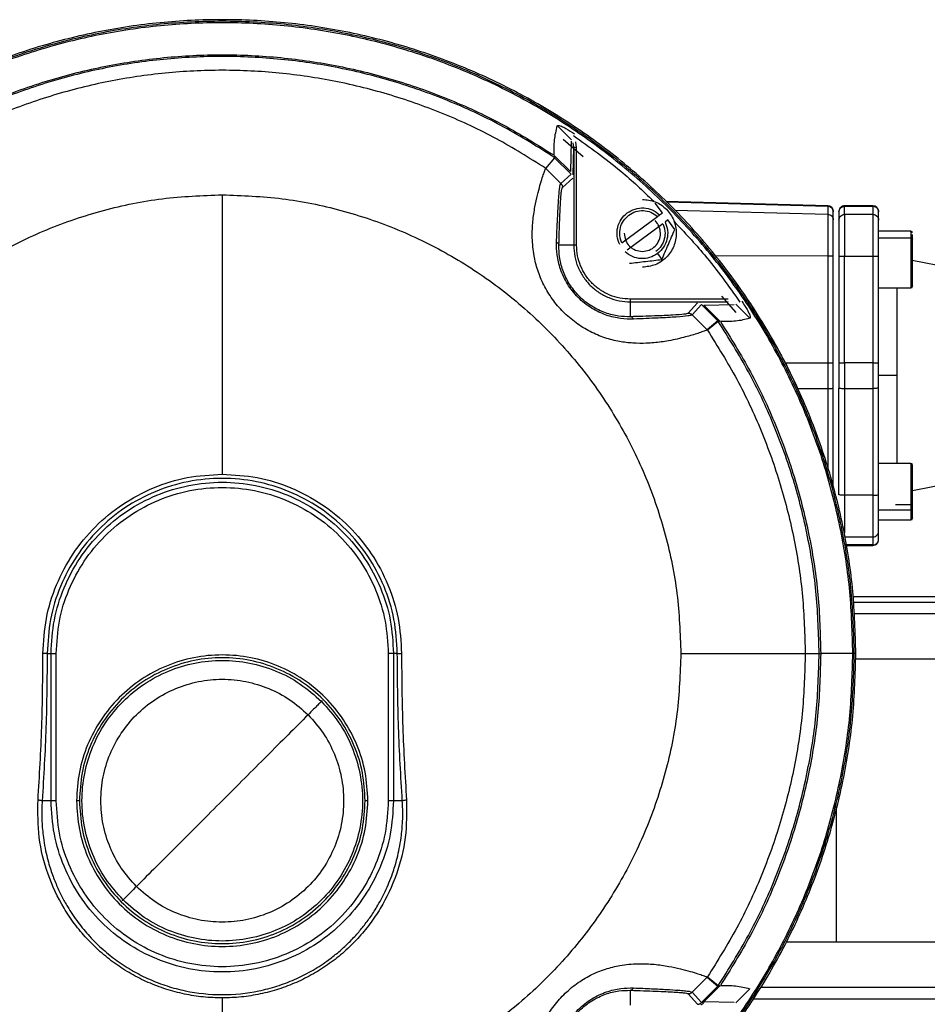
# Model space of a CAD drawing. Header units: millimetres. Extents: x 382 to 2568, y 89 to 1789.
# Tile 4 of 41: x 1149 to 1309, y 179 to 353. Entities that reach past the tile are written whole.
import ezdxf

# ---------------------------------------------------------------- set-up
doc = ezdxf.new("R2010")
doc.units = ezdxf.units.MM

msp = doc.modelspace()

# ---------------------------------------------------------------- linework, layer by layer
at = {"color": 7, "linetype": 'Continuous', "lineweight": 25}
for p, q in [((1244.11, 333.76), (1246.52, 331.35)), ((1248.62, 328.32), (1245.06, 331.42)), ((1246.48, 331.09), (1246.36, 325.72)), ((1246.92, 329.98), (1246.83, 330.83)), ((1247.42, 329.98), (1247.28, 330.97)), ((1246.82, 325.18), (1246.92, 329.98)), ((1246.92, 329.98), (1246.92, 312.71)), ((1247.42, 312.71), (1247.42, 329.98)), ((1242.01, 326.28), (1243.57, 328.18)), ((1246.36, 325.72), (1243.55, 328.54)), ((1243.56, 328.19), (1246.49, 325.26)), ((1244.65, 323.63), (1242.01, 326.28)), ((1244.79, 323.45), (1244.61, 323.63)), ((1244.63, 323.55), (1244.65, 323.63)), ((1246.49, 325.26), (1244.65, 323.63)), ((1244.95, 322.93), (1246.78, 324.55)), ((1262.59, 318.46), (1261.34, 320.13)), ((1291.84, 319.71), (1263.23, 320.46)), ((1262.11, 318.1), (1262.59, 318.46)), ((1291.84, 319.63), (1291.84, 318.19)), ((1292.81, 317.2), (1292.81, 318.63)), ((1293.81, 318.6), (1293.81, 317.17)), ((1299.82, 319.69), (1294.81, 319.69)), ((1294.81, 319.6), (1299.81, 319.6)), ((1294.81, 318.17), (1294.81, 319.6)), ((1299.81, 319.6), (1299.81, 318.17)), ((1300.81, 317.17), (1300.81, 318.6)), ((1255.44, 313.13), (1261.72, 317.82)), ((1261.72, 317.82), (1262.11, 318.1)), ((1263.55, 317.18), (1263.07, 316.82)), ((1264.79, 315.5), (1263.55, 317.18)), ((1299.81, 318.17), (1294.81, 318.17)), ((1262.68, 316.53), (1256.39, 311.85)), ((1306.51, 315.19), (1300.81, 315.19)), ((1300.81, 314.02), (1306.51, 314.02)), ((1306.81, 313.79), (1306.81, 314.64)), ((1246.92, 312.71), (1244.31, 312.71)), ((1261.73, 311.24), (1262.51, 310.2)), ((1291.84, 310.8), (1291.84, 291.96)), ((1292.81, 291.88), (1292.81, 310.72)), ((1293.81, 310.72), (1293.81, 291.88)), ((1294.81, 310.8), (1299.81, 310.8)), ((1294.81, 291.96), (1294.81, 310.8)), ((1299.81, 310.8), (1299.81, 291.96)), ((1300.81, 291.88), (1300.81, 310.72)), ((1332.2, 305), (1306.77, 310.01)), ((1300.81, 305.19), (1306.51, 305.19)), ((1274.2, 303.2), (1256.94, 303.2)), ((1256.94, 300.09), (1256.94, 302.7)), ((1256.94, 302.7), (1274.2, 302.7)), ((1274.2, 302.7), (1269.41, 302.59)), ((1275.65, 300.83), (1273.13, 303.72)), ((1268.78, 302.56), (1267.15, 300.72)), ((1267.86, 300.43), (1269.49, 302.27)), ((1269.49, 302.27), (1272.41, 299.34)), ((1269.95, 302.13), (1275.31, 302.25)), ((1269.95, 302.13), (1272.76, 299.32)), ((1275.58, 302.29), (1277.99, 299.88)), ((1267.15, 300.72), (1267.15, 300.68)), ((1267.87, 300.42), (1267.71, 300.55)), ((1267.86, 300.43), (1267.86, 300.42)), ((1270.51, 297.78), (1267.86, 300.43)), ((1272.41, 299.34), (1270.51, 297.78)), ((1272.47, 299.27), (1270.57, 297.7)), ((1270.53, 297.76), (1270.54, 297.75)), ((1270.53, 297.76), (1270.54, 297.75)), ((1270.54, 297.75), (1270.54, 297.75)), ((1291.84, 291.96), (1291.84, 287.41)), ((1292.81, 287.49), (1292.81, 291.88)), ((1293.81, 291.88), (1293.81, 287.49)), ((1294.81, 291.96), (1294.81, 287.41)), ((1299.81, 291.96), (1294.81, 291.96)), ((1299.81, 291.96), (1299.81, 287.41)), ((1300.81, 287.49), (1300.81, 291.88)), ((1292.81, 269.74), (1292.81, 287.49)), ((1293.81, 268.65), (1293.81, 287.49)), ((1294.81, 287.41), (1299.81, 287.41)), ((1294.81, 287.41), (1294.81, 268.57)), ((1299.81, 287.41), (1299.81, 268.57)), ((1300.81, 268.65), (1300.81, 287.49)), ((1306.51, 274.18), (1300.81, 274.18)), ((1306.81, 269.37), (1332.2, 274.37)), ((1299.81, 268.57), (1294.81, 268.57)), ((1303.81, 266.93), (1306.81, 266.93)), ((1300.81, 265.96), (1306.51, 265.96)), ((1300.81, 264.18), (1306.51, 264.18)), ((1294.81, 261.2), (1299.81, 261.2)), ((1299.81, 261.2), (1299.81, 259.77)), ((1300.81, 260.77), (1300.81, 262.2)), ((1299.81, 259.77), (1294.81, 259.77)), ((1295.05, 259.69), (1299.82, 259.69)), ((1327.26, 250.59), (1296.4, 250.59)), ((1329.01, 249.59), (1296.4, 249.59)), ((1342.81, 247.59), (1296.56, 247.59)), ((1153.87, 240.59), (1154.55, 240.59)), ((1154.55, 214.59), (1154.55, 240.59)), ((1155.47, 214.59), (1155.47, 240.59)), ((1214.15, 240.59), (1214.15, 214.59)), ((1215.07, 240.59), (1215.07, 214.59)), ((1215.75, 240.59), (1215.07, 240.59)), ((1287.85, 240.59), (1290.3, 240.59)), ((1296.26, 240.59), (1290.59, 240.59)), ((1296.79, 240.59), (1296.51, 240.59)), ((1334.32, 239.59), (1296.66, 239.59)), ((1202.48, 232.26), (1202.34, 232.12)), ((1154.55, 214.59), (1152.99, 214.59)), ((1159.56, 214.59), (1159.06, 214.59)), ((1210.56, 214.59), (1210.06, 214.59)), ((1216.63, 214.59), (1215.07, 214.59)), ((1167.28, 197.06), (1167.14, 196.92)), ((1293.35, 189.59), (1284.46, 189.59)), ((1334.32, 189.59), (1293.35, 189.59)), ((1267.86, 180.74), (1270.51, 183.39)), ((1270.51, 183.39), (1272.41, 181.83)), ((1270.54, 183.43), (1270.53, 183.41)), ((1270.54, 183.43), (1270.53, 183.41)), ((1270.54, 183.43), (1270.54, 183.43)), ((1270.57, 183.47), (1272.47, 181.91)), ((1256.94, 178.47), (1256.94, 181.09)), ((1272.41, 181.83), (1269.49, 178.91)), ((1272.76, 181.85), (1269.95, 179.04)), ((1277.99, 181.29), (1275.58, 178.88)), ((1342.81, 181.59), (1279.91, 181.59)), ((1267.15, 180.45), (1268.78, 178.61)), ((1267.67, 180.59), (1267.8, 180.72)), ((1267.8, 180.72), (1267.86, 180.78)), ((1269.49, 178.91), (1267.86, 180.74)), ((1278.68, 179.59), (1329.01, 179.59)), ((1275.31, 178.92), (1269.95, 179.04))]:
    msp.add_line(p, q, dxfattribs=at)
at = {"color": 8, "linetype": 'Continuous', "lineweight": 25}
for p, q in [((1263.33, 320.37), (1291.84, 319.63)), ((1264.78, 318.9), (1291.84, 318.19)), ((1291.84, 310.8), (1271.96, 310.84)), ((1267.86, 300.42), (1267.86, 300.39)), ((1284.23, 291.97), (1291.84, 291.96)), ((1286.4, 287.4), (1291.84, 287.41)), ((1291.84, 287.41), (1291.84, 273.47)), ((1293.35, 189.59), (1293.35, 213.59))]:
    msp.add_line(p, q, dxfattribs=at)
at = {"color": 7, "linetype": 'Continuous', "lineweight": 25}
for centre, radius, start, end in [((1291.81, 318.71), 1, 360, 88.5), ((1294.81, 318.69), 1, 89.186, 180), ((1299.81, 318.69), 1, 360, 90), ((1306.51, 314.89), 0.3, 360, 90), ((1306.51, 305.49), 0.3, 270, 360), ((1306.51, 273.88), 0.3, 360, 90), ((1306.51, 264.48), 0.3, 270, 360), ((1299.81, 260.69), 1, 270, 360)]:
    msp.add_arc(centre, radius, start, end, dxfattribs=at)
for points in [[(1296.79, 240.59), (1296.69, 244.25), (1296.48, 251.58), (1294.81, 262.47), (1292.15, 273.14), (1288.43, 283.51), (1283.73, 293.46), (1278.07, 302.9), (1271.51, 311.74), (1264.12, 319.9), (1255.97, 327.29), (1247.13, 333.85), (1237.68, 339.5), (1227.73, 344.21), (1217.37, 347.92), (1206.69, 350.59), (1195.81, 352.21), (1184.81, 352.75), (1173.82, 352.21), (1162.93, 350.59), (1152.25, 347.92), (1141.89, 344.21), (1131.94, 339.5), (1122.5, 333.85), (1113.66, 327.29), (1105.5, 319.9), (1098.11, 311.74), (1091.55, 302.9), (1085.89, 293.46), (1081.19, 283.51), (1077.48, 273.14), (1074.82, 262.47), (1073.14, 251.58), (1072.93, 244.25), (1072.83, 240.59)], [(1296.51, 240.59), (1296.41, 244.24), (1296.2, 251.55), (1294.53, 262.41), (1291.88, 273.06), (1288.17, 283.4), (1283.48, 293.32), (1277.83, 302.74), (1271.29, 311.56), (1263.92, 319.7), (1255.79, 327.07), (1246.97, 333.61), (1237.55, 339.25), (1227.63, 343.95), (1217.29, 347.65), (1206.64, 350.31), (1195.78, 351.93), (1184.81, 352.46), (1173.85, 351.93), (1162.99, 350.31), (1152.33, 347.65), (1142, 343.95), (1132.07, 339.25), (1122.66, 333.61), (1113.84, 327.07), (1105.7, 319.7), (1098.33, 311.56), (1091.79, 302.74), (1086.14, 293.32), (1081.45, 283.4), (1077.75, 273.06), (1075.1, 262.41), (1073.42, 251.55), (1073.22, 244.24), (1073.11, 240.59)], [(1296.26, 240.59), (1296.15, 244.23), (1295.94, 251.53), (1294.28, 262.36), (1291.63, 272.99), (1287.94, 283.3), (1283.25, 293.2), (1277.62, 302.6), (1271.1, 311.4), (1263.74, 319.52), (1255.62, 326.87), (1246.83, 333.4), (1237.43, 339.03), (1227.53, 343.71), (1217.21, 347.4), (1206.59, 350.06), (1195.75, 351.67), (1184.81, 352.21), (1173.87, 351.67), (1163.03, 350.06), (1152.41, 347.4), (1142.1, 343.71), (1132.19, 339.03), (1122.8, 333.4), (1114, 326.87), (1105.88, 319.52), (1098.53, 311.4), (1092, 302.6), (1086.37, 293.2), (1081.69, 283.3), (1077.99, 272.99), (1075.35, 262.36), (1073.68, 251.53), (1073.47, 244.23), (1073.37, 240.59)], [(1126.15, 328.61), (1129.08, 330.44), (1134.93, 334.11), (1144.35, 338.49), (1154.11, 342), (1164.18, 344.51), (1174.45, 346.03), (1184.81, 346.54), (1195.18, 346.03), (1205.44, 344.51), (1215.51, 342), (1225.27, 338.49), (1234.69, 334.11), (1240.55, 330.44), (1243.47, 328.61)], [(1243.49, 328.24), (1240.56, 330.09), (1234.71, 333.77), (1225.29, 338.17), (1215.53, 341.68), (1205.45, 344.21), (1195.18, 345.73), (1184.81, 346.24), (1174.44, 345.73), (1164.17, 344.21), (1154.1, 341.68), (1144.33, 338.17), (1134.91, 333.77), (1129.06, 330.09), (1126.13, 328.24)], [(1241.93, 326.34), (1239.08, 328.13), (1233.37, 331.7), (1224.2, 335.96), (1214.7, 339.37), (1204.89, 341.81), (1194.9, 343.29), (1184.81, 343.79), (1174.72, 343.29), (1164.73, 341.81), (1154.92, 339.37), (1145.42, 335.96), (1136.25, 331.7), (1130.55, 328.13), (1127.69, 326.34)], [(1247.42, 329.98), (1247.36, 329.98), (1247.23, 329.98), (1247.07, 329.98), (1246.95, 329.98), (1246.93, 329.98), (1246.92, 329.98)], [(1244.65, 323.63), (1244.7, 323.58), (1244.78, 323.49), (1244.87, 323.31), (1244.93, 323.12), (1244.94, 322.99), (1244.95, 322.93)], [(1103.76, 240.59), (1103.9, 244.12), (1104.16, 251.2), (1106.32, 261.62), (1109.71, 271.69), (1114.42, 281.23), (1120.33, 290.07), (1127.34, 298.06), (1135.33, 305.07), (1144.17, 310.98), (1153.71, 315.68), (1163.77, 319.08), (1174.2, 321.23), (1181.27, 321.5), (1184.81, 321.63)], [(1184.81, 321.63), (1184.81, 317.71), (1184.81, 309.86), (1184.81, 297.59), (1184.81, 285.08), (1184.81, 276.54), (1184.81, 272.27)], [(1184.81, 321.63), (1188.35, 321.5), (1195.42, 321.23), (1205.85, 319.08), (1215.92, 315.68), (1225.45, 310.98), (1234.29, 305.07), (1242.29, 298.06), (1249.3, 290.07), (1255.2, 281.23), (1259.91, 271.69), (1263.31, 261.62), (1265.46, 251.2), (1265.73, 244.12), (1265.86, 240.59)], [(1259.06, 320.83), (1259.84, 320.74), (1261.41, 320.56), (1263.41, 319.17), (1264.75, 317.19), (1265.21, 314.83), (1264.75, 312.47), (1263.41, 310.49), (1261.41, 309.1), (1259.84, 308.92), (1259.06, 308.83)], [(1255.05, 312.84), (1254.87, 313.33), (1254.5, 314.31), (1254.62, 315.9), (1255.24, 317.34), (1256.33, 318.49), (1257.74, 319.2), (1259.31, 319.39), (1260.86, 319.05), (1261.69, 318.42), (1262.11, 318.1)], [(1256.67, 318.04), (1257.06, 318.28), (1257.85, 318.75), (1259.24, 318.9), (1260.61, 318.63), (1261.35, 318.09), (1261.72, 317.82)], [(1291.84, 319.63), (1291.97, 319.61), (1292.22, 319.57), (1292.54, 319.34), (1292.77, 319.01), (1292.8, 318.76), (1292.81, 318.63)], [(1293.81, 318.6), (1293.83, 318.73), (1293.86, 318.99), (1294.09, 319.32), (1294.42, 319.55), (1294.68, 319.58), (1294.81, 319.6)], [(1299.81, 319.6), (1299.94, 319.58), (1300.2, 319.55), (1300.54, 319.32), (1300.77, 318.99), (1300.8, 318.73), (1300.81, 318.6)], [(1255.44, 313.13), (1255.28, 313.57), (1254.98, 314.43), (1255.11, 315.82), (1255.65, 317.11), (1256.33, 317.73), (1256.67, 318.04)], [(1263.07, 316.82), (1263.25, 316.33), (1263.62, 315.36), (1263.49, 313.77), (1262.89, 312.3), (1262.12, 311.6), (1261.73, 311.24)], [(1291.84, 318.19), (1291.84, 318.02), (1291.84, 317.69), (1291.84, 315.97), (1291.84, 313.62), (1291.84, 311.74), (1291.84, 310.8)], [(1291.84, 318.19), (1291.97, 318.18), (1292.22, 318.14), (1292.54, 317.91), (1292.77, 317.58), (1292.8, 317.33), (1292.81, 317.2)], [(1292.81, 310.72), (1292.81, 311.55), (1292.81, 313.19), (1292.81, 315.25), (1292.81, 316.75), (1292.81, 317.05), (1292.81, 317.2)], [(1293.81, 317.17), (1293.83, 317.3), (1293.86, 317.56), (1294.09, 317.89), (1294.42, 318.12), (1294.68, 318.15), (1294.81, 318.17)], [(1293.81, 317.17), (1293.81, 317.02), (1293.81, 316.73), (1293.81, 315.24), (1293.81, 313.18), (1293.81, 311.54), (1293.81, 310.72)], [(1294.81, 318.17), (1294.81, 318), (1294.81, 317.66), (1294.81, 315.96), (1294.81, 313.61), (1294.81, 311.73), (1294.81, 310.8)], [(1299.81, 318.17), (1299.81, 318), (1299.81, 317.66), (1299.81, 315.96), (1299.81, 313.61), (1299.81, 311.73), (1299.81, 310.8)], [(1299.81, 318.17), (1299.94, 318.15), (1300.2, 318.12), (1300.54, 317.89), (1300.77, 317.56), (1300.8, 317.3), (1300.81, 317.17)], [(1300.81, 310.72), (1300.81, 311.54), (1300.81, 313.18), (1300.81, 315.24), (1300.81, 316.73), (1300.81, 317.02), (1300.81, 317.17)], [(1306.51, 314.02), (1306.55, 314.01), (1306.63, 314.01), (1306.73, 313.95), (1306.8, 313.88), (1306.81, 313.82), (1306.81, 313.79)], [(1246.92, 312.71), (1246.96, 312.06), (1247.04, 310.74), (1247.63, 308.85), (1248.56, 307.11), (1249.81, 305.59), (1251.34, 304.33), (1253.08, 303.41), (1254.97, 302.81), (1256.28, 302.74), (1256.94, 302.7)], [(1247.42, 312.71), (1247.36, 312.71), (1247.23, 312.71), (1247.07, 312.71), (1246.95, 312.71), (1246.93, 312.71), (1246.92, 312.71)], [(1256.94, 303.2), (1256.31, 303.23), (1255.07, 303.3), (1253.27, 303.87), (1251.62, 304.75), (1250.17, 305.94), (1248.97, 307.39), (1248.1, 309.05), (1247.53, 310.84), (1247.46, 312.09), (1247.42, 312.71)], [(1261.73, 311.24), (1261.28, 310.98), (1260.39, 310.44), (1258.81, 310.28), (1257.25, 310.61), (1256.42, 311.24), (1256.01, 311.56)], [(1292.81, 310.72), (1292.8, 310.73), (1292.77, 310.75), (1292.54, 310.78), (1292.22, 310.8), (1291.97, 310.8), (1291.84, 310.8)], [(1293.81, 310.72), (1293.83, 310.73), (1293.86, 310.75), (1294.09, 310.78), (1294.42, 310.79), (1294.68, 310.8), (1294.81, 310.8)], [(1299.81, 310.8), (1299.94, 310.8), (1300.2, 310.79), (1300.54, 310.78), (1300.77, 310.75), (1300.8, 310.73), (1300.81, 310.72)], [(1256.94, 302.7), (1256.94, 302.71), (1256.94, 302.72), (1256.94, 302.84), (1256.94, 303), (1256.94, 303.13), (1256.94, 303.2)], [(1278.11, 302.47), (1280.03, 299.42), (1283.87, 293.32), (1286.79, 286.73), (1288.25, 283.43)], [(1267.15, 300.72), (1267.22, 300.72), (1267.35, 300.71), (1267.54, 300.65), (1267.71, 300.56), (1267.81, 300.47), (1267.86, 300.43)], [(1290.3, 240.59), (1290.2, 244.04), (1290, 250.96), (1288.42, 261.23), (1285.91, 271.3), (1282.39, 281.07), (1277.99, 290.48), (1274.31, 296.34), (1272.47, 299.27)], [(1272.84, 299.25), (1274.67, 296.32), (1278.34, 290.46), (1282.72, 281.05), (1286.22, 271.28), (1288.72, 261.21), (1290.3, 250.95), (1290.49, 244.04), (1290.59, 240.59)], [(1270.57, 297.7), (1272.35, 294.85), (1275.93, 289.15), (1280.19, 279.98), (1283.6, 270.47), (1286.03, 260.67), (1287.56, 250.68), (1287.75, 243.95), (1287.85, 240.59)], [(1291.84, 291.96), (1291.97, 291.96), (1292.22, 291.96), (1292.54, 291.94), (1292.77, 291.91), (1292.8, 291.89), (1292.81, 291.88)], [(1293.81, 291.88), (1293.83, 291.89), (1293.86, 291.91), (1294.09, 291.94), (1294.42, 291.95), (1294.68, 291.96), (1294.81, 291.96)], [(1299.81, 291.96), (1299.94, 291.96), (1300.2, 291.95), (1300.54, 291.94), (1300.77, 291.91), (1300.8, 291.89), (1300.81, 291.88)], [(1304.04, 289.69), (1303.6, 289.69), (1302.71, 289.69), (1301.67, 289.69), (1300.95, 289.69), (1300.86, 289.69), (1300.81, 289.69)], [(1291.84, 287.41), (1291.97, 287.41), (1292.22, 287.42), (1292.54, 287.43), (1292.77, 287.46), (1292.8, 287.48), (1292.81, 287.49)], [(1293.81, 287.49), (1293.83, 287.48), (1293.86, 287.46), (1294.09, 287.44), (1294.42, 287.42), (1294.68, 287.42), (1294.81, 287.41)], [(1300.81, 287.49), (1300.8, 287.48), (1300.77, 287.46), (1300.54, 287.44), (1300.2, 287.42), (1299.94, 287.42), (1299.81, 287.41)], [(1153.13, 240.59), (1153.24, 242.66), (1153.48, 246.81), (1155.36, 252.79), (1158.29, 258.3), (1162.26, 263.13), (1167.09, 267.11), (1172.61, 270.03), (1178.59, 271.92), (1182.74, 272.15), (1184.81, 272.27)], [(1215.75, 240.59), (1215.64, 242.61), (1215.41, 246.66), (1213.57, 252.5), (1210.71, 257.89), (1206.83, 262.61), (1202.11, 266.48), (1196.73, 269.36), (1190.89, 271.13), (1184.81, 271.73), (1178.74, 271.13), (1172.89, 269.36), (1167.51, 266.48), (1162.79, 262.61), (1158.92, 257.89), (1156.06, 252.5), (1154.22, 246.66), (1153.99, 242.61), (1153.87, 240.59)], [(1184.81, 272.27), (1186.89, 272.15), (1191.03, 271.92), (1197.02, 270.03), (1202.53, 267.11), (1207.36, 263.13), (1211.33, 258.3), (1214.26, 252.79), (1216.14, 246.81), (1216.38, 242.66), (1216.5, 240.59)], [(1154.55, 240.59), (1154.67, 242.57), (1154.89, 246.53), (1156.69, 252.24), (1159.49, 257.51), (1163.28, 262.12), (1167.89, 265.91), (1173.16, 268.72), (1178.87, 270.45), (1184.81, 271.04), (1190.75, 270.45), (1196.47, 268.72), (1201.73, 265.91), (1206.34, 262.12), (1210.14, 257.51), (1212.93, 252.24), (1214.73, 246.53), (1214.96, 242.57), (1215.07, 240.59)], [(1155.47, 240.59), (1155.58, 242.51), (1155.8, 246.35), (1157.55, 251.89), (1160.26, 256.99), (1163.93, 261.46), (1168.41, 265.14), (1173.51, 267.87), (1179.05, 269.55), (1184.81, 270.11), (1190.57, 269.55), (1196.11, 267.87), (1201.22, 265.14), (1205.69, 261.46), (1209.37, 256.99), (1212.08, 251.89), (1213.82, 246.35), (1214.04, 242.51), (1214.15, 240.59)], [(1294.81, 268.57), (1294.68, 268.58), (1294.42, 268.58), (1294.09, 268.59), (1293.86, 268.62), (1293.83, 268.64), (1293.81, 268.65)], [(1294.81, 268.57), (1294.81, 267.64), (1294.81, 265.78), (1294.81, 263.36), (1294.81, 262.39), (1294.81, 261.91)], [(1299.81, 268.57), (1299.94, 268.58), (1300.2, 268.58), (1300.54, 268.59), (1300.77, 268.62), (1300.8, 268.64), (1300.81, 268.65)], [(1299.81, 268.57), (1299.81, 267.64), (1299.81, 265.76), (1299.81, 263.42), (1299.81, 261.71), (1299.81, 261.37), (1299.81, 261.2)], [(1300.81, 262.2), (1300.81, 262.35), (1300.81, 262.64), (1300.81, 264.14), (1300.81, 266.19), (1300.81, 267.83), (1300.81, 268.65)], [(1306.51, 265.96), (1306.55, 265.96), (1306.63, 265.97), (1306.73, 266.01), (1306.8, 266.08), (1306.81, 266.13), (1306.81, 266.15)], [(1299.81, 261.2), (1299.94, 261.22), (1300.2, 261.25), (1300.54, 261.48), (1300.77, 261.81), (1300.8, 262.07), (1300.81, 262.2)], [(1299.81, 259.77), (1299.94, 259.79), (1300.2, 259.82), (1300.54, 260.05), (1300.77, 260.38), (1300.8, 260.64), (1300.81, 260.77)], [(1072.83, 240.59), (1072.93, 236.92), (1073.14, 229.59), (1074.82, 218.7), (1077.48, 208.03), (1081.19, 197.66), (1085.89, 187.71), (1091.55, 178.27), (1098.11, 169.43), (1105.5, 161.28), (1113.66, 153.88), (1122.5, 147.33), (1131.94, 141.67), (1141.89, 136.96), (1152.25, 133.25), (1162.93, 130.58), (1173.82, 128.96), (1184.81, 128.42), (1195.81, 128.96), (1206.69, 130.58), (1217.37, 133.25), (1227.73, 136.96), (1237.68, 141.67), (1247.13, 147.33), (1255.97, 153.88), (1264.12, 161.28), (1271.51, 169.43), (1278.07, 178.27), (1283.73, 187.71), (1288.43, 197.66), (1292.15, 208.03), (1294.81, 218.7), (1296.48, 229.59), (1296.69, 236.92), (1296.79, 240.59)], [(1073.11, 240.59), (1073.22, 236.93), (1073.42, 229.62), (1075.1, 218.76), (1077.75, 208.11), (1081.45, 197.77), (1086.14, 187.85), (1091.79, 178.43), (1098.33, 169.61), (1105.7, 161.48), (1113.84, 154.1), (1122.66, 147.56), (1132.07, 141.92), (1142, 137.22), (1152.33, 133.53), (1162.99, 130.86), (1173.85, 129.25), (1184.81, 128.71), (1195.78, 129.25), (1206.64, 130.86), (1217.29, 133.53), (1227.63, 137.22), (1237.55, 141.92), (1246.97, 147.56), (1255.79, 154.1), (1263.92, 161.48), (1271.29, 169.61), (1277.83, 178.43), (1283.48, 187.85), (1288.17, 197.77), (1291.88, 208.11), (1294.53, 218.76), (1296.2, 229.62), (1296.41, 236.93), (1296.51, 240.59)], [(1073.37, 240.59), (1073.47, 236.94), (1073.68, 229.64), (1075.35, 218.81), (1077.99, 208.18), (1081.69, 197.87), (1086.37, 187.97), (1092, 178.57), (1098.53, 169.77), (1105.88, 161.66), (1114, 154.3), (1122.8, 147.77), (1132.19, 142.14), (1142.1, 137.46), (1152.41, 133.77), (1163.03, 131.11), (1173.87, 129.5), (1184.81, 128.96), (1195.75, 129.5), (1206.59, 131.11), (1217.21, 133.77), (1227.53, 137.46), (1237.43, 142.14), (1246.83, 147.77), (1255.62, 154.3), (1263.74, 161.66), (1271.1, 169.77), (1277.62, 178.57), (1283.25, 187.97), (1287.94, 197.87), (1291.63, 208.18), (1294.28, 218.81), (1295.94, 229.64), (1296.15, 236.94), (1296.26, 240.59)], [(1184.81, 159.54), (1181.27, 159.67), (1174.2, 159.94), (1163.77, 162.09), (1153.71, 165.49), (1144.17, 170.2), (1135.33, 176.1), (1127.34, 183.11), (1120.33, 191.11), (1114.42, 199.95), (1109.71, 209.48), (1106.32, 219.55), (1104.16, 229.98), (1103.9, 237.05), (1103.76, 240.59)], [(1152.25, 214.73), (1152.51, 219.01), (1153.02, 227.59), (1153.09, 236.25), (1153.13, 240.59)], [(1153.87, 240.59), (1153.83, 236.23), (1153.76, 227.51), (1153.25, 218.9), (1152.99, 214.59)], [(1153.87, 240.59), (1153.83, 240.59), (1153.76, 240.59), (1153.58, 240.59), (1153.37, 240.59), (1153.21, 240.59), (1153.13, 240.59)], [(1154.55, 240.59), (1154.6, 240.59), (1154.69, 240.59), (1154.91, 240.59), (1155.18, 240.59), (1155.38, 240.59), (1155.47, 240.59)], [(1210.56, 214.59), (1210.47, 216.27), (1210.27, 219.64), (1208.74, 224.5), (1206.36, 228.98), (1203.14, 232.91), (1199.21, 236.13), (1194.73, 238.53), (1189.87, 240), (1184.81, 240.5), (1179.76, 240), (1174.89, 238.53), (1170.41, 236.13), (1166.49, 232.91), (1163.26, 228.98), (1160.88, 224.5), (1159.35, 219.64), (1159.16, 216.27), (1159.06, 214.59)], [(1265.86, 240.59), (1265.73, 237.05), (1265.46, 229.98), (1263.31, 219.55), (1259.91, 209.48), (1255.2, 199.95), (1249.3, 191.11), (1242.29, 183.11), (1234.29, 176.1), (1225.45, 170.2), (1215.92, 165.49), (1205.85, 162.09), (1195.42, 159.94), (1188.35, 159.67), (1184.81, 159.54)], [(1215.07, 240.59), (1215.02, 240.59), (1214.93, 240.59), (1214.71, 240.59), (1214.44, 240.59), (1214.25, 240.59), (1214.15, 240.59)], [(1216.63, 214.59), (1216.37, 218.9), (1215.86, 227.51), (1215.79, 236.23), (1215.75, 240.59)], [(1215.75, 240.59), (1215.79, 240.59), (1215.87, 240.59), (1216.04, 240.59), (1216.26, 240.59), (1216.42, 240.59), (1216.5, 240.59)], [(1216.5, 240.59), (1216.53, 236.25), (1216.61, 227.59), (1217.12, 219.01), (1217.37, 214.73)], [(1265.86, 240.59), (1267.47, 240.59), (1270.69, 240.59), (1274.99, 240.59), (1278.8, 240.59), (1282.02, 240.59), (1284.59, 240.59), (1286.45, 240.59), (1287.63, 240.59), (1287.78, 240.59), (1287.85, 240.59)], [(1287.85, 240.59), (1287.75, 237.22), (1287.56, 230.5), (1286.03, 220.5), (1283.6, 210.7), (1280.19, 201.19), (1275.93, 192.02), (1272.35, 186.32), (1270.57, 183.47)], [(1272.47, 181.91), (1274.31, 184.83), (1277.99, 190.69), (1282.39, 200.1), (1285.91, 209.87), (1288.42, 219.94), (1290, 230.21), (1290.2, 237.13), (1290.3, 240.59)], [(1290.59, 240.59), (1290.49, 237.13), (1290.3, 230.22), (1288.72, 219.96), (1286.22, 209.89), (1282.72, 200.13), (1278.34, 190.71), (1274.67, 184.85), (1272.84, 181.92)], [(1290.3, 240.59), (1290.3, 240.59), (1290.31, 240.59), (1290.38, 240.59), (1290.47, 240.59), (1290.55, 240.59), (1290.59, 240.59)], [(1296.51, 240.59), (1296.5, 240.59), (1296.47, 240.59), (1296.33, 240.59), (1296.26, 240.59)], [(1210.06, 214.59), (1209.97, 216.24), (1209.78, 219.54), (1208.28, 224.31), (1205.94, 228.7), (1202.78, 232.56), (1198.93, 235.72), (1194.54, 238.06), (1189.77, 239.51), (1184.81, 240), (1179.85, 239.51), (1175.09, 238.06), (1170.69, 235.72), (1166.84, 232.56), (1163.68, 228.7), (1161.34, 224.31), (1159.84, 219.54), (1159.66, 216.24), (1159.56, 214.59)], [(1167.28, 197.06), (1166.2, 198.27), (1164.04, 200.69), (1161.77, 205.05), (1160.34, 209.72), (1159.86, 214.59), (1160.34, 219.45), (1161.76, 224.13), (1164.07, 228.45), (1167.17, 232.23), (1170.95, 235.33), (1175.26, 237.64), (1179.94, 239.06), (1184.81, 239.54), (1189.68, 239.06), (1194.35, 237.63), (1198.7, 235.36), (1201.13, 233.2), (1202.34, 232.12)], [(1169.64, 199.42), (1168.71, 200.47), (1166.83, 202.56), (1164.87, 206.33), (1163.63, 210.37), (1163.22, 214.59), (1163.63, 218.8), (1164.86, 222.85), (1166.86, 226.58), (1169.54, 229.85), (1172.82, 232.54), (1176.55, 234.53), (1180.6, 235.76), (1184.81, 236.18), (1189.03, 235.76), (1193.07, 234.53), (1196.83, 232.56), (1198.93, 230.69), (1199.98, 229.76)], [(1202.34, 232.12), (1203.42, 230.9), (1205.59, 228.48), (1207.85, 224.13), (1209.28, 219.46), (1209.76, 214.59), (1209.28, 209.72), (1207.86, 205.04), (1205.56, 200.72), (1202.45, 196.94), (1198.67, 193.84), (1194.36, 191.54), (1189.68, 190.12), (1184.81, 189.64), (1179.94, 190.11), (1175.27, 191.54), (1170.92, 193.81), (1168.49, 195.97), (1167.28, 197.06)], [(1202.34, 232.12), (1202.31, 232.08), (1202.24, 232.01), (1201.74, 231.52), (1201, 230.78), (1200.32, 230.1), (1199.98, 229.76)], [(1199.98, 229.76), (1200.92, 228.71), (1202.79, 226.61), (1204.75, 222.84), (1205.99, 218.8), (1206.4, 214.59), (1205.99, 210.37), (1204.76, 206.32), (1202.76, 202.59), (1200.08, 199.32), (1196.81, 196.63), (1193.07, 194.64), (1189.02, 193.41), (1184.81, 192.99), (1180.6, 193.41), (1176.56, 194.64), (1172.79, 196.61), (1170.69, 198.48), (1169.64, 199.42)], [(1199.98, 229.76), (1198.82, 228.59), (1196.5, 226.27), (1192.71, 222.49), (1188.8, 218.58), (1186.14, 215.92), (1184.81, 214.59)], [(1152.25, 214.73), (1152.33, 214.72), (1152.49, 214.7), (1152.7, 214.67), (1152.88, 214.63), (1152.96, 214.6), (1152.99, 214.59)], [(1155.47, 214.59), (1155.38, 214.59), (1155.18, 214.59), (1154.91, 214.59), (1154.69, 214.59), (1154.6, 214.59), (1154.55, 214.59)], [(1215.07, 214.59), (1214.96, 212.61), (1214.73, 208.64), (1212.93, 202.93), (1210.14, 197.67), (1206.34, 193.05), (1201.73, 189.26), (1196.47, 186.45), (1190.75, 184.72), (1184.81, 184.13), (1178.87, 184.72), (1173.16, 186.45), (1167.89, 189.26), (1163.28, 193.05), (1159.49, 197.67), (1156.69, 202.93), (1154.89, 208.64), (1154.67, 212.61), (1154.55, 214.59)], [(1214.15, 214.59), (1214.04, 212.67), (1213.82, 208.83), (1212.08, 203.29), (1209.37, 198.18), (1205.69, 193.71), (1201.22, 190.03), (1196.11, 187.31), (1190.57, 185.63), (1184.81, 185.06), (1179.05, 185.63), (1173.51, 187.31), (1168.41, 190.03), (1163.93, 193.71), (1160.26, 198.18), (1157.55, 203.29), (1155.8, 208.83), (1155.58, 212.67), (1155.47, 214.59)], [(1159.06, 214.59), (1159.16, 212.9), (1159.35, 209.53), (1160.88, 204.67), (1163.26, 200.19), (1166.49, 196.26), (1170.41, 193.04), (1174.89, 190.64), (1179.76, 189.17), (1184.81, 188.67), (1189.87, 189.17), (1194.73, 190.64), (1199.21, 193.04), (1203.14, 196.26), (1206.36, 200.19), (1208.74, 204.67), (1210.27, 209.53), (1210.47, 212.9), (1210.56, 214.59)], [(1159.56, 214.59), (1159.66, 212.93), (1159.84, 209.63), (1161.34, 204.86), (1163.68, 200.47), (1166.84, 196.62), (1170.69, 193.46), (1175.09, 191.11), (1179.85, 189.66), (1184.81, 189.17), (1189.77, 189.66), (1194.54, 191.11), (1198.93, 193.46), (1202.78, 196.62), (1205.94, 200.47), (1208.28, 204.86), (1209.78, 209.63), (1209.97, 212.93), (1210.06, 214.59)], [(1184.81, 214.59), (1183.48, 213.26), (1180.82, 210.59), (1176.91, 206.68), (1173.13, 202.9), (1170.8, 200.58), (1169.64, 199.42)], [(1215.07, 214.59), (1215.02, 214.59), (1214.93, 214.59), (1214.71, 214.59), (1214.44, 214.59), (1214.25, 214.59), (1214.15, 214.59)], [(1216.63, 214.59), (1216.67, 214.6), (1216.74, 214.63), (1216.92, 214.67), (1217.13, 214.7), (1217.29, 214.72), (1217.37, 214.73)], [(1169.64, 199.42), (1169.3, 199.08), (1168.62, 198.4), (1167.88, 197.66), (1167.38, 197.16), (1167.32, 197.09), (1167.28, 197.06)], [(1184.81, 179.74), (1184.81, 176.31), (1184.81, 169.44), (1184.81, 162.84), (1184.81, 159.54)], [(1267.86, 180.74), (1267.81, 180.7), (1267.71, 180.61), (1267.54, 180.52), (1267.35, 180.46), (1267.22, 180.46), (1267.15, 180.45)], [(1268.78, 178.61), (1268.85, 178.62), (1268.98, 178.63), (1269.16, 178.68), (1269.34, 178.78), (1269.44, 178.86), (1269.49, 178.91)], [(1269.41, 178.58), (1269.46, 178.59), (1269.57, 178.6), (1269.72, 178.7), (1269.85, 178.84), (1269.92, 178.97), (1269.95, 179.04)]]:
    msp.add_open_spline(points, degree=3, dxfattribs=at)
for points, knots in [([(1243.47, 328.61), (1243.46, 329.53), (1243.42, 331.37), (1243.83, 332.99), (1244.03, 333.8)], [0, 0, 0, 0, 0.4998207, 1, 1, 1, 1]), ([(1244.03, 333.8), (1244.04, 333.82), (1244.06, 333.86), (1244.14, 333.9), (1244.24, 333.9), (1244.45, 333.87), (1244.9, 333.7), (1245.83, 333.22), (1246.58, 332.72), (1247.08, 332.39)], [0, 0, 0, 0, 0.0270686, 0.0545614, 0.0863226, 0.1249504, 0.2497142, 0.4997495, 1, 1, 1, 1]), ([(1246.87, 332.09), (1249.72, 330.07), (1254.71, 326.53), (1259.16, 322.32), (1261.06, 320.52)], [0, 0, 0, 0, 0.571124, 1, 1, 1, 1]), ([(1243.55, 328.54), (1243.54, 328.46), (1243.53, 328.3), (1243.55, 328.23), (1243.56, 328.19)], [0, 0, 0, 0, 0.4454518, 1, 1, 1, 1]), ([(1270.54, 297.75), (1270.51, 297.73), (1270.44, 297.7), (1269.84, 297.48), (1268.97, 297.19), (1267.9, 296.85), (1266.7, 296.51), (1265.31, 296.16), (1263.84, 295.86), (1262.43, 295.63), (1261.12, 295.48), (1259.48, 295.37), (1257.47, 295.38), (1255, 295.66), (1252.43, 296.3), (1249.81, 297.4), (1247.3, 298.94), (1245.03, 300.89), (1243.1, 303.17), (1241.57, 305.68), (1240.5, 308.3), (1239.94, 310.57), (1239.69, 312.48), (1239.59, 314.07), (1239.61, 315.57), (1239.71, 316.97), (1239.87, 318.28), (1240.13, 319.88), (1240.51, 321.63), (1240.98, 323.35), (1241.39, 324.68), (1241.71, 325.63), (1241.92, 326.21), (1241.96, 326.28), (1241.97, 326.32)], [0, 0, 0, 0, 0.0419839, 0.084172, 0.1252213, 0.1575368, 0.1876125, 0.2202109, 0.2500956, 0.272266, 0.2930923, 0.312635, 0.3452381, 0.375195, 0.4065587, 0.4379984, 0.4692531, 0.5006734, 0.5319909, 0.5632412, 0.5945075, 0.6258131, 0.645555, 0.6663955, 0.6885081, 0.7080802, 0.7289404, 0.7511485, 0.7912993, 0.8329564, 0.8755225, 0.9163011, 0.9582327, 1, 1, 1, 1]), ([(1244.31, 312.71), (1244.36, 314.28), (1244.45, 317.37), (1244.58, 320.13), (1244.69, 321.66), (1244.8, 322.74), (1244.89, 322.85), (1244.95, 322.93)], [0, 0, 0, 0, 0.2634585, 0.5173128, 0.640673, 0.7623364, 1, 1, 1, 1]), ([(1262.26, 314.83), (1262.21, 315.26), (1262.13, 316.1), (1261.59, 316.76), (1261.32, 317.09)], [0, 0, 0, 0, 0.499984, 1, 1, 1, 1]), ([(1264.64, 316.95), (1266.48, 315.01), (1270.72, 310.53), (1274.29, 305.49), (1276.31, 302.64)], [0, 0, 0, 0, 0.433782, 1, 1, 1, 1]), ([(1262.68, 316.53), (1262.83, 316.1), (1263.14, 315.23), (1263.01, 313.84), (1262.45, 312.57), (1261.81, 311.9), (1261.45, 311.62), (1261.45, 311.62)], [0, 0, 0, 0, 0.249997, 0.499995, 0.749992, 0.999989, 1, 1, 1, 1]), ([(1262.51, 310.2), (1262.89, 311.09), (1263.65, 312.86), (1264.41, 314.62), (1264.79, 315.5)], [0, 0, 0, 0, 0.5009328, 1, 1, 1, 1]), ([(1257.51, 299.67), (1256.77, 299.67), (1255.28, 299.68), (1252.7, 300.28), (1250.05, 301.5), (1247.62, 303.42), (1245.71, 305.85), (1244.5, 308.49), (1243.9, 311.07), (1243.89, 312.55), (1243.89, 313.29)], [0, 0, 0, 0, 0.125704, 0.25087, 0.375936, 0.500734, 0.62525, 0.750121, 0.875175, 1, 1, 1, 1]), ([(1243.89, 313.29), (1243.95, 313.25), (1244.07, 313.18), (1244.2, 313.04), (1244.29, 312.88), (1244.31, 312.77), (1244.31, 312.71)], [0, 0, 0, 0, 0.246545, 0.5, 0.753455, 1, 1, 1, 1]), ([(1255.86, 314.83), (1255.91, 314.41), (1256, 313.57), (1256.74, 312.52), (1257.8, 311.78), (1258.64, 311.68), (1259.06, 311.63)], [0, 0, 0, 0, 0.249988, 0.499992, 0.749996, 1, 1, 1, 1]), ([(1259.06, 311.63), (1259.48, 311.68), (1260.31, 311.78), (1261.38, 312.52), (1262.09, 313.57), (1262.26, 314.42), (1262.26, 314.83), (1262.26, 314.83)], [0, 0, 0, 0, 0.249996, 0.499992, 0.749988, 0.999984, 1, 1, 1, 1]), ([(1306.81, 305.55), (1306.81, 305.53), (1306.81, 305.43), (1306.81, 305.95), (1306.81, 307.08), (1306.81, 308.74), (1306.81, 310.6), (1306.81, 312.44), (1306.81, 313.34), (1306.81, 313.79)], [0, 0, 0, 0, 0.0348361, 0.1956967, 0.3565574, 0.517418, 0.6782787, 0.8391393, 1, 1, 1, 1]), ([(1256.94, 300.09), (1256.26, 300.1), (1254.92, 300.12), (1252.55, 300.68), (1250.1, 301.83), (1247.83, 303.62), (1246.04, 305.9), (1244.9, 308.34), (1244.34, 310.7), (1244.32, 312.04), (1244.31, 312.71)], [0, 0, 0, 0, 0.125728, 0.250906, 0.375974, 0.50076, 0.625244, 0.750105, 0.875167, 1, 1, 1, 1]), ([(1256.77, 309.53), (1257.73, 309.64), (1259.64, 309.87), (1261.55, 310.09), (1262.51, 310.2)], [0, 0, 0, 0, 0.5009328, 1, 1, 1, 1]), ([(1276.62, 302.85), (1276.95, 302.35), (1277.44, 301.61), (1277.92, 300.68), (1278.09, 300.23), (1278.13, 300.01), (1278.12, 299.91), (1278.09, 299.84), (1278.05, 299.82), (1278.03, 299.81)], [0, 0, 0, 0, 0.498501, 0.748482, 0.873608, 0.91279, 0.944941, 0.972701, 1, 1, 1, 1]), ([(1267.15, 300.68), (1266.98, 300.63), (1266.63, 300.52), (1264.51, 300.36), (1261.34, 300.22), (1258.42, 300.13), (1256.94, 300.09)], [0, 0, 0, 0, 0.237637, 0.482598, 0.736633, 1, 1, 1, 1]), ([(1257.51, 299.67), (1257.48, 299.72), (1257.41, 299.85), (1257.26, 299.98), (1257.1, 300.07), (1256.99, 300.08), (1256.94, 300.09)], [0, 0, 0, 0, 0.2465446, 0.5, 0.7534554, 1, 1, 1, 1]), ([(1267.86, 300.39), (1267.68, 300.33), (1267.33, 300.22), (1265.18, 300.04), (1261.98, 299.85), (1259.02, 299.73), (1257.51, 299.67)], [0, 0, 0, 0, 0.238522, 0.483324, 0.737239, 1, 1, 1, 1]), ([(1267.86, 300.39), (1267.81, 300.43), (1267.71, 300.52), (1267.54, 300.61), (1267.35, 300.67), (1267.22, 300.68), (1267.15, 300.68)], [0, 0, 0, 0, 0.247577, 0.5, 0.752423, 1, 1, 1, 1]), ([(1272.41, 299.34), (1272.45, 299.32), (1272.52, 299.3), (1272.69, 299.31), (1272.76, 299.32)], [0, 0, 0, 0, 0.554548, 1, 1, 1, 1]), ([(1278.03, 299.81), (1277.22, 299.6), (1275.6, 299.2), (1273.76, 299.23), (1272.84, 299.25)], [0, 0, 0, 0, 0.499814, 1, 1, 1, 1]), ([(1270.53, 297.76), (1270.52, 297.76), (1270.52, 297.77), (1270.51, 297.77), (1270.51, 297.78), (1270.51, 297.78)], [0, 0, 0, 0, 0.580006, 0.8024757, 1, 1, 1, 1]), ([(1270.54, 297.75), (1270.55, 297.74), (1270.55, 297.73), (1270.56, 297.72), (1270.57, 297.71), (1270.57, 297.71), (1270.57, 297.7)], [0, 0, 0, 0, 0.647567, 0.8504626, 0.9294357, 1, 1, 1, 1]), ([(1306.81, 266.15), (1306.81, 266.67), (1306.81, 267.7), (1306.81, 269.6), (1306.81, 271.4), (1306.81, 272.85), (1306.81, 273.76), (1306.81, 273.8), (1306.81, 273.82)], [0, 0, 0, 0, 0.172907, 0.345815, 0.518722, 0.69163, 0.864537, 1, 1, 1, 1]), ([(1306.81, 264.54), (1306.81, 264.52), (1306.81, 264.42), (1306.81, 264.91), (1306.81, 265.74), (1306.81, 266.15)], [0, 0, 0, 0, 0.097701, 0.548851, 1, 1, 1, 1]), ([(1184.81, 179.74), (1183.69, 179.77), (1181.45, 179.84), (1178.11, 180.38), (1174.85, 181.24), (1171.69, 182.44), (1168.68, 183.96), (1165.84, 185.77), (1163.22, 187.86), (1160.82, 190.21), (1158.68, 192.78), (1156.19, 196.49), (1153.83, 201.55), (1152.19, 208.06), (1152.23, 212.51), (1152.25, 214.73)], [0, 0, 0, 0, 0.062398, 0.124788, 0.187457, 0.250105, 0.312718, 0.375314, 0.43772, 0.500126, 0.562836, 0.625566, 0.750149, 0.875246, 1, 1, 1, 1]), ([(1152.99, 214.59), (1152.96, 214.09), (1152.9, 212.87), (1152.92, 210.7), (1153.13, 208.39), (1153.48, 206.24), (1153.86, 204.55), (1154.27, 203.08), (1154.8, 201.44), (1155.5, 199.64), (1156.43, 197.68), (1157.65, 195.48), (1159.25, 193.1), (1161.36, 190.56), (1163.68, 188.28), (1166.25, 186.23), (1169.01, 184.46), (1171.96, 182.97), (1175.05, 181.8), (1179.3, 180.67), (1184.77, 180.1), (1190.24, 180.66), (1194.5, 181.77), (1197.59, 182.94), (1200.55, 184.43), (1203.01, 185.99), (1205.03, 187.55), (1206.68, 189), (1208.21, 190.55), (1209.63, 192.19), (1210.94, 193.93), (1212.02, 195.59), (1212.9, 197.15), (1213.62, 198.57), (1214.3, 200.1), (1214.87, 201.58), (1215.34, 203.04), (1215.75, 204.51), (1216.13, 206.2), (1216.49, 208.36), (1216.7, 210.68), (1216.73, 212.86), (1216.66, 214.09), (1216.63, 214.59)], [0, 0, 0, 0, 0.014369, 0.035137, 0.062388, 0.081063, 0.09773, 0.112368, 0.124955, 0.147092, 0.167867, 0.18726, 0.2195, 0.249899, 0.281658, 0.312222, 0.343876, 0.374747, 0.406403, 0.437777, 0.49955, 0.561426, 0.592849, 0.624551, 0.655393, 0.687013, 0.707364, 0.728255, 0.749676, 0.769648, 0.790434, 0.812022, 0.82651, 0.841782, 0.85783, 0.874644, 0.887259, 0.901901, 0.918551, 0.937186, 0.964732, 0.985641, 1, 1, 1, 1]), ([(1217.37, 214.73), (1217.39, 212.5), (1217.43, 208.04), (1215.78, 201.52), (1213.42, 196.46), (1210.93, 192.77), (1208.79, 190.2), (1206.4, 187.85), (1203.77, 185.76), (1200.94, 183.95), (1197.93, 182.44), (1194.79, 181.24), (1191.53, 180.39), (1188.19, 179.84), (1185.94, 179.77), (1184.81, 179.74)], [0, 0, 0, 0, 0.125386, 0.250221, 0.375208, 0.437522, 0.499819, 0.562438, 0.625062, 0.687482, 0.749924, 0.812331, 0.874763, 0.937376, 1, 1, 1, 1]), ([(1241.97, 154.86), (1241.95, 154.89), (1241.92, 154.96), (1241.71, 155.55), (1241.41, 156.43), (1241.08, 157.5), (1240.74, 158.7), (1240.39, 160.09), (1240.08, 161.56), (1239.86, 162.97), (1239.7, 164.28), (1239.59, 165.92), (1239.6, 167.92), (1239.89, 170.4), (1240.53, 172.97), (1241.62, 175.59), (1243.17, 178.1), (1245.12, 180.37), (1247.4, 182.3), (1249.9, 183.83), (1252.52, 184.9), (1254.8, 185.45), (1256.71, 185.71), (1258.3, 185.8), (1259.79, 185.78), (1261.19, 185.69), (1262.5, 185.53), (1264.1, 185.27), (1265.86, 184.89), (1267.57, 184.42), (1268.91, 184.01), (1269.85, 183.69), (1270.44, 183.47), (1270.51, 183.44), (1270.54, 183.43)], [0, 0, 0, 0, 0.041984, 0.084172, 0.125221, 0.157537, 0.187612, 0.220211, 0.250096, 0.272266, 0.293092, 0.312635, 0.345238, 0.375195, 0.406559, 0.437998, 0.469253, 0.500673, 0.531991, 0.563241, 0.594507, 0.625813, 0.645555, 0.666396, 0.688508, 0.70808, 0.72894, 0.751149, 0.791299, 0.832956, 0.875522, 0.916301, 0.958233, 1, 1, 1, 1]), ([(1270.51, 183.39), (1270.51, 183.39), (1270.51, 183.4), (1270.52, 183.4), (1270.52, 183.41), (1270.53, 183.41)], [0, 0, 0, 0, 0.197604, 0.420112, 1, 1, 1, 1]), ([(1270.57, 183.47), (1270.57, 183.47), (1270.57, 183.46), (1270.56, 183.46), (1270.55, 183.44), (1270.55, 183.43), (1270.54, 183.43)], [0, 0, 0, 0, 0.070546, 0.1495, 0.352374, 1, 1, 1, 1]), ([(1243.89, 167.88), (1243.89, 168.63), (1243.9, 170.11), (1244.5, 172.7), (1245.73, 175.34), (1247.64, 177.78), (1250.08, 179.68), (1252.72, 180.9), (1255.3, 181.49), (1256.78, 181.5), (1257.51, 181.51)], [0, 0, 0, 0, 0.1257037, 0.2508702, 0.3759358, 0.5007342, 0.6252501, 0.7501209, 0.8751755, 1, 1, 1, 1]), ([(1244.31, 168.46), (1244.32, 169.14), (1244.34, 170.48), (1244.91, 172.85), (1246.05, 175.3), (1247.85, 177.57), (1250.12, 179.36), (1252.57, 180.5), (1254.93, 181.06), (1256.27, 181.08), (1256.94, 181.09)], [0, 0, 0, 0, 0.125728, 0.250906, 0.375974, 0.50076, 0.625244, 0.750105, 0.875167, 1, 1, 1, 1]), ([(1257.51, 181.51), (1257.48, 181.45), (1257.41, 181.33), (1257.26, 181.19), (1257.1, 181.1), (1256.99, 181.09), (1256.94, 181.09)], [0, 0, 0, 0, 0.246545, 0.5, 0.753455, 1, 1, 1, 1]), ([(1256.94, 181.09), (1258.51, 181.04), (1261.59, 180.95), (1264.36, 180.81), (1265.89, 180.7), (1266.97, 180.59), (1267.08, 180.51), (1267.15, 180.45)], [0, 0, 0, 0, 0.263458, 0.517313, 0.640673, 0.762336, 1, 1, 1, 1]), ([(1272.76, 181.85), (1272.69, 181.86), (1272.52, 181.87), (1272.45, 181.85), (1272.41, 181.83)], [0, 0, 0, 0, 0.445452, 1, 1, 1, 1]), ([(1272.84, 181.92), (1273.76, 181.94), (1275.6, 181.98), (1277.22, 181.57), (1278.03, 181.36)], [0, 0, 0, 0, 0.499821, 1, 1, 1, 1]), ([(1269.95, 179.04), (1269.83, 179), (1269.65, 178.95), (1269.51, 178.91), (1269.49, 178.91), (1269.49, 178.91)], [0, 0, 0, 0, 0.564085, 0.793236, 1, 1, 1, 1])]:
    msp.add_open_spline(points, degree=3, knots=knots, dxfattribs=at)
at = {"color": 8, "linetype": 'Continuous', "lineweight": 25}
for points, knots in [([(1243.89, 313.29), (1243.93, 314.38), (1244.02, 316.53), (1244.16, 319.16), (1244.28, 321.07), (1244.38, 322.34), (1244.5, 323.37), (1244.58, 323.48), (1244.63, 323.55)], [0, 0, 0, 0, 0.184245, 0.362482, 0.53631, 0.664712, 0.790776, 1, 1, 1, 1]), ([(1306.51, 315.06), (1306.51, 315.1), (1306.51, 315.34), (1306.51, 315.07), (1306.51, 314.37), (1306.51, 314.02)], [0, 0, 0, 0, 0.098515, 0.549258, 1, 1, 1, 1]), ([(1306.51, 314.02), (1306.51, 313.54), (1306.51, 312.58), (1306.51, 310.62), (1306.51, 308.65), (1306.51, 306.88), (1306.51, 305.68), (1306.51, 305.12), (1306.51, 305.24), (1306.51, 305.26)], [0, 0, 0, 0, 0.1608607, 0.3217213, 0.482582, 0.6434426, 0.8043033, 0.9651639, 1, 1, 1, 1]), ([(1304.04, 305.19), (1304.04, 304.95), (1304.04, 303.86), (1304.04, 301.32), (1304.04, 297.73), (1304.04, 293.78), (1304.04, 291.05), (1304.04, 289.69)], [0, 0, 0, 0, 0.067622, 0.300716, 0.533811, 0.766905, 1, 1, 1, 1]), ([(1304.04, 289.69), (1304.04, 288.32), (1304.04, 285.59), (1304.04, 281.64), (1304.04, 278.05), (1304.04, 275.52), (1304.04, 274.43), (1304.04, 274.18)], [0, 0, 0, 0, 0.233095, 0.466189, 0.699284, 0.932378, 1, 1, 1, 1]), ([(1306.51, 274.04), (1306.51, 274.09), (1306.51, 274.33), (1306.51, 274.03), (1306.51, 273.11), (1306.51, 271.54), (1306.51, 269.62), (1306.51, 267.61), (1306.51, 266.51), (1306.51, 265.96)], [0, 0, 0, 0, 0.035152, 0.19596, 0.356768, 0.517576, 0.678384, 0.839192, 1, 1, 1, 1]), ([(1306.51, 265.96), (1306.51, 265.52), (1306.51, 264.64), (1306.51, 264.11), (1306.51, 264.23), (1306.51, 264.24)], [0, 0, 0, 0, 0.451149, 0.902299, 1, 1, 1, 1]), ([(1257.51, 181.51), (1258.61, 181.46), (1260.75, 181.38), (1263.38, 181.24), (1265.3, 181.12), (1266.57, 181.01), (1267.6, 180.9), (1267.71, 180.82), (1267.78, 180.77)], [0, 0, 0, 0, 0.184245, 0.362482, 0.53631, 0.664712, 0.790776, 1, 1, 1, 1])]:
    msp.add_open_spline(points, degree=3, knots=knots, dxfattribs=at)

doc.saveas('drawing.dxf')
